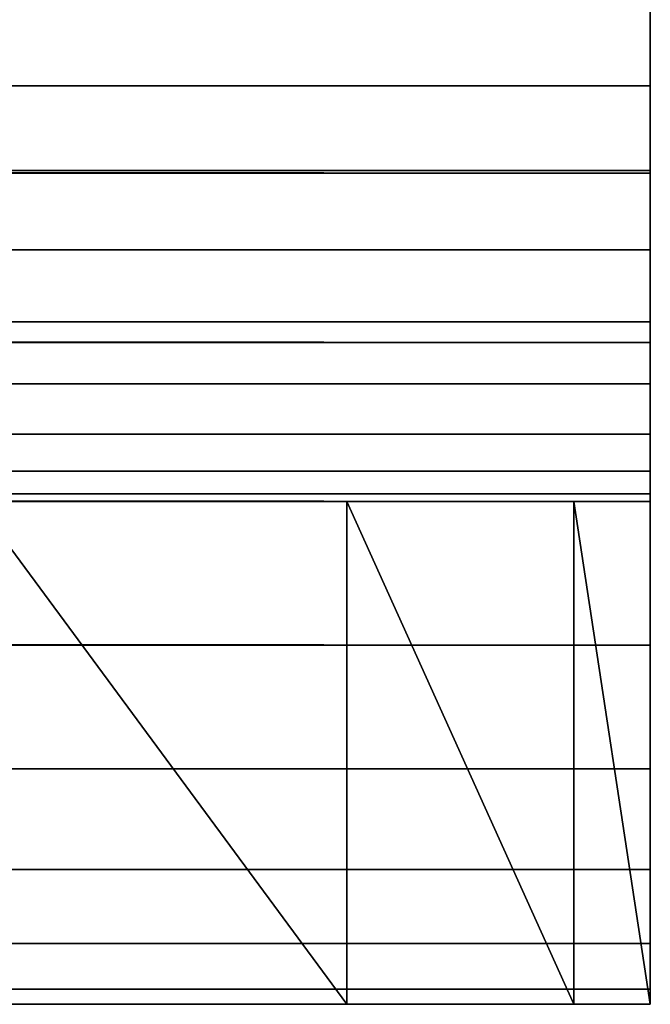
# Model space of a CAD drawing. Extents: x 0 to 46.2, y 0 to 30.
# Tile 75 of 164: x 42.975 to 43.1, y 0 to 0.196. Entities that reach past the tile are written whole.
import ezdxf

# ---------------------------------------------------------------- set-up
doc = ezdxf.new("R2010")
doc.units = 0
doc.header["$LTSCALE"] = 2.54
doc.layers.get('0').update_dxf_attribs({"color": 13, "linetype": 'CONTINUOUS'})

# ---------------------------------------------------------------- blocks, each defined once
blk = doc.blocks.new('TACA_KUCHENNA_BRESCIA_STL')
at = {"color": 0}
for p, q in [((43.1, 0.16527, 0.20304), (3.1, 0.2, 0.2)), ((43.1, 0.16527, 0.20304), (3.1, 0.2, 0.2)), ((43.1, 0.18264, 0.30152), (3.1, 0.2, 0.3)), ((43.1, 0.18264, 0.30152), (3.1, 0.2, 0.3)), ((43.1, 0.16527, 0.20304), (43.1, 0.2, 0.3)), ((43.1, 0.2, 0.3), (43.1, 0.18264, 0.30152)), ((43.1, 0.16527, 0.20304), (43.1, 0.2, 0.3)), ((43.1, 0.16527, 0.20304), (43.1, 0.2, 0.2)), ((43.1, 0.16527, 0.20304), (43.1, 0.2, 0.2)), ((43.1, 0.2, 0.3), (43.1, 0.18264, 0.30152)), ((43.1, 0.1658, 0.30603), (3.1, 0.18264, 0.30152)), ((43.1, 0.1658, 0.30603), (3.1, 0.18264, 0.30152)), ((43.1, 0.18264, 0.30152), (3.1, 0.18264, 0.30152)), ((43.1, 0.18264, 0.30152), (3.1, 0.18264, 0.30152)), ((43.1, 0.1316, 0.21206), (43.1, 0.18264, 0.30152)), ((43.1, 0.18264, 0.30152), (43.1, 0.1658, 0.30603)), ((43.1, 0.1316, 0.21206), (43.1, 0.18264, 0.30152)), ((43.1, 0.16527, 0.20304), (43.1, 0.18264, 0.30152)), ((43.1, 0.16527, 0.20304), (43.1, 0.18264, 0.30152)), ((43.1, 0.18264, 0.30152), (43.1, 0.1658, 0.30603)), ((43.1, 0.15, 0.3134), (3.1, 0.1658, 0.30603)), ((43.1, 0.15, 0.3134), (3.1, 0.1658, 0.30603)), ((43.1, 0.1658, 0.30603), (3.1, 0.1658, 0.30603)), ((43.1, 0.1658, 0.30603), (3.1, 0.1658, 0.30603)), ((43.1, 0.16527, 0.20304), (3.1, 0.16527, 0.20304)), ((43.1, 0.16527, 0.20304), (3.1, 0.16527, 0.20304)), ((43.1, 0.1316, 0.21206), (3.1, 0.16527, 0.20304)), ((43.1, 0.1316, 0.21206), (3.1, 0.16527, 0.20304)), ((43.1, 0.1, 0.22679), (43.1, 0.1658, 0.30603)), ((43.1, 0.1658, 0.30603), (43.1, 0.15, 0.3134)), ((43.1, 0.1, 0.22679), (43.1, 0.1658, 0.30603)), ((43.1, 0.1316, 0.21206), (43.1, 0.1658, 0.30603)), ((43.1, 0.1316, 0.21206), (43.1, 0.1658, 0.30603)), ((43.1, 0.1658, 0.30603), (43.1, 0.15, 0.3134)), ((43.1, 0.1316, 0.21206), (43.1, 0.16527, 0.20304)), ((43.1, 0.1316, 0.21206), (43.1, 0.16527, 0.20304)), ((43.1, 0.13572, 0.3234), (3.1, 0.15, 0.3134)), ((43.1, 0.13572, 0.3234), (3.1, 0.15, 0.3134)), ((43.1, 0.15, 0.3134), (3.1, 0.15, 0.3134)), ((43.1, 0.15, 0.3134), (3.1, 0.15, 0.3134)), ((43.1, 0.07144, 0.24679), (43.1, 0.15, 0.3134)), ((43.1, 0.15, 0.3134), (43.1, 0.13572, 0.3234)), ((43.1, 0.07144, 0.24679), (43.1, 0.15, 0.3134)), ((43.1, 0.1, 0.22679), (43.1, 0.15, 0.3134)), ((43.1, 0.1, 0.22679), (43.1, 0.15, 0.3134)), ((43.1, 0.15, 0.3134), (43.1, 0.13572, 0.3234)), ((43.1, 0.1234, 0.33572), (3.1, 0.13572, 0.3234)), ((43.1, 0.1234, 0.33572), (3.1, 0.13572, 0.3234)), ((43.1, 0.13572, 0.3234), (3.1, 0.13572, 0.3234)), ((43.1, 0.13572, 0.3234), (3.1, 0.13572, 0.3234)), ((43.1, 0.04679, 0.27144), (43.1, 0.13572, 0.3234)), ((43.1, 0.13572, 0.3234), (43.1, 0.1234, 0.33572)), ((43.1, 0.04679, 0.27144), (43.1, 0.13572, 0.3234)), ((43.1, 0.07144, 0.24679), (43.1, 0.13572, 0.3234)), ((43.1, 0.07144, 0.24679), (43.1, 0.13572, 0.3234)), ((43.1, 0.13572, 0.3234), (43.1, 0.1234, 0.33572)), ((43.1, 0.1316, 0.21206), (3.1, 0.1316, 0.21206)), ((43.1, 0.1316, 0.21206), (3.1, 0.1316, 0.21206)), ((43.1, 0.1, 0.22679), (3.1, 0.1316, 0.21206)), ((43.1, 0.1, 0.22679), (3.1, 0.1316, 0.21206)), ((43.1, 0.1, 0.22679), (43.1, 0.1316, 0.21206)), ((43.1, 0.1, 0.22679), (43.1, 0.1316, 0.21206)), ((43.1, 0.1134, 0.35), (3.1, 0.1234, 0.33572)), ((43.1, 0.1134, 0.35), (3.1, 0.1234, 0.33572)), ((43.1, 0.1234, 0.33572), (3.1, 0.1234, 0.33572)), ((43.1, 0.1234, 0.33572), (3.1, 0.1234, 0.33572)), ((43.1, 0.0268, 0.3), (43.1, 0.1234, 0.33572)), ((43.1, 0.1234, 0.33572), (43.1, 0.1134, 0.35)), ((43.1, 0.0268, 0.3), (43.1, 0.1234, 0.33572)), ((43.1, 0.04679, 0.27144), (43.1, 0.1234, 0.33572)), ((43.1, 0.04679, 0.27144), (43.1, 0.1234, 0.33572)), ((43.1, 0.1234, 0.33572), (43.1, 0.1134, 0.35)), ((43.1, 0.10603, 0.3658), (3.1, 0.1134, 0.35)), ((43.1, 0.10603, 0.3658), (3.1, 0.1134, 0.35)), ((43.1, 0.1134, 0.35), (3.1, 0.1134, 0.35)), ((43.1, 0.1134, 0.35), (3.1, 0.1134, 0.35)), ((43.1, 0.01206, 0.3316), (43.1, 0.1134, 0.35)), ((43.1, 0.1134, 0.35), (43.1, 0.10603, 0.3658)), ((43.1, 0.01206, 0.3316), (43.1, 0.1134, 0.35)), ((43.1, 0.0268, 0.3), (43.1, 0.1134, 0.35)), ((43.1, 0.0268, 0.3), (43.1, 0.1134, 0.35)), ((43.1, 0.1134, 0.35), (43.1, 0.10603, 0.3658)), ((43.1, 0.10152, 0.38264), (3.1, 0.10603, 0.3658)), ((43.1, 0.10152, 0.38264), (3.1, 0.10603, 0.3658)), ((43.1, 0.10603, 0.3658), (3.1, 0.10603, 0.3658)), ((43.1, 0.10603, 0.3658), (3.1, 0.10603, 0.3658)), ((43.1, 0.00304, 0.36527), (43.1, 0.10603, 0.3658)), ((43.1, 0.10603, 0.3658), (43.1, 0.10152, 0.38264)), ((43.1, 0.00304, 0.36527), (43.1, 0.10603, 0.3658)), ((43.1, 0.01206, 0.3316), (43.1, 0.10603, 0.3658)), ((43.1, 0.01206, 0.3316), (43.1, 0.10603, 0.3658)), ((43.1, 0.10603, 0.3658), (43.1, 0.10152, 0.38264)), ((43.1, 0.1, 0.4), (3.1, 0.10152, 0.38264)), ((43.1, 0.1, 0.4), (3.1, 0.10152, 0.38264)), ((43.1, 0.10152, 0.38264), (3.1, 0.10152, 0.38264)), ((43.1, 0.10152, 0.38264), (3.1, 0.10152, 0.38264)), ((43.1, 0.1, 0.22679), (3.1, 0.1, 0.22679)), ((43.1, 0.1, 0.22679), (3.1, 0.1, 0.22679)), ((43.1, 0.07144, 0.24679), (3.1, 0.1, 0.22679)), ((43.1, 0.07144, 0.24679), (3.1, 0.1, 0.22679)), ((3.1, 0.1, 0.4), (43.1, 0.1, 0.4)), ((3.1, 0.1, 0.4), (43.1, 0.1, 0.4)), ((43.1, 0.1, 0.4), (4.1, 0.1, 2.7)), ((43.1, 0.1, 0.4), (4.1, 0.1, 2.7)), ((42.1, 0.1, 2.7), (43.1, 0.1, 0.4)), ((43.08481, 0.1, 1.87365), (42.1, 0.1, 2.7)), ((42.1, 0.1, 2.7), (43.03969, 0.1, 2.04202)), ((43.08481, 0.1, 1.87365), (42.1, 0.1, 2.7)), ((43.1, 0.1, 1.7), (42.1, 0.1, 2.7)), ((43.1, 0.1, 1.7), (42.1, 0.1, 2.7)), ((42.1, 0.1, 2.7), (43.1, 0.1, 0.4)), ((42.1, 0.1, 2.7), (43.03969, 0.1, 2.04202)), ((42.96602, 0.1, 2.2), (43.03969, 0.1, 2.04202)), ((42.96602, 0.1, 2.2), (43.03969, 0.1, 2.04202)), ((42.96602, 0.1, 2.2), (43.03969, 0, 2.04202)), ((42.96602, 0.1, 2.2), (43.03969, 0, 2.04202)), ((43.03969, 0.1, 2.04202), (43.08481, 0.1, 1.87365)), ((43.03969, 0.1, 2.04202), (43.08481, 0.1, 1.87365)), ((43.03969, 0.1, 2.04202), (43.08481, 0, 1.87365)), ((43.03969, 0.1, 2.04202), (43.08481, 0, 1.87365)), ((43.03969, 0.1, 2.04202), (43.03969, 0, 2.04202)), ((43.03969, 0.1, 2.04202), (43.03969, 0, 2.04202)), ((43.08481, 0.1, 1.87365), (43.1, 0.1, 1.7)), ((43.08481, 0.1, 1.87365), (43.1, 0.1, 1.7)), ((43.08481, 0.1, 1.87365), (43.1, 0, 1.7)), ((43.08481, 0.1, 1.87365), (43.1, 0, 1.7)), ((43.08481, 0.1, 1.87365), (43.08481, 0, 1.87365)), ((43.08481, 0.1, 1.87365), (43.08481, 0, 1.87365)), ((43.1, 0, 0.4), (43.1, 0.10152, 0.38264)), ((43.1, 0.10152, 0.38264), (43.1, 0.1, 0.4)), ((43.1, 0, 0.4), (43.1, 0.10152, 0.38264)), ((43.1, 0.00304, 0.36527), (43.1, 0.10152, 0.38264)), ((43.1, 0.00304, 0.36527), (43.1, 0.10152, 0.38264)), ((43.1, 0.10152, 0.38264), (43.1, 0.1, 0.4)), ((43.1, 0.1, 0.4), (43.1, 0, 0.4)), ((43.1, 0.07144, 0.24679), (43.1, 0.1, 0.22679)), ((43.1, 0.07144, 0.24679), (43.1, 0.1, 0.22679)), ((43.1, 0, 0.4), (43.1, 0.1, 1.7)), ((43.1, 0.1, 1.7), (43.1, 0, 1.7)), ((43.1, 0, 0.4), (43.1, 0.1, 1.7)), ((43.1, 0.1, 0.4), (43.1, 0, 0.4)), ((43.1, 0.1, 0.4), (43.1, 0.1, 1.7)), ((43.1, 0.1, 0.4), (43.1, 0.1, 1.7)), ((43.1, 0.1, 1.7), (43.1, 0, 1.7)), ((43.1, 0.07144, 0.24679), (3.1, 0.07144, 0.24679)), ((43.1, 0.07144, 0.24679), (3.1, 0.07144, 0.24679)), ((43.1, 0.04679, 0.27144), (3.1, 0.07144, 0.24679)), ((43.1, 0.04679, 0.27144), (3.1, 0.07144, 0.24679)), ((43.1, 0.04679, 0.27144), (43.1, 0.07144, 0.24679)), ((43.1, 0.04679, 0.27144), (43.1, 0.07144, 0.24679)), ((43.1, 0.04679, 0.27144), (3.1, 0.04679, 0.27144)), ((43.1, 0.04679, 0.27144), (3.1, 0.04679, 0.27144)), ((43.1, 0.0268, 0.3), (3.1, 0.04679, 0.27144)), ((43.1, 0.0268, 0.3), (3.1, 0.04679, 0.27144)), ((43.1, 0.0268, 0.3), (43.1, 0.04679, 0.27144)), ((43.1, 0.0268, 0.3), (43.1, 0.04679, 0.27144)), ((43.1, 0.0268, 0.3), (3.1, 0.0268, 0.3)), ((43.1, 0.0268, 0.3), (3.1, 0.0268, 0.3)), ((43.1, 0.01206, 0.3316), (3.1, 0.0268, 0.3)), ((43.1, 0.01206, 0.3316), (3.1, 0.0268, 0.3)), ((43.1, 0.01206, 0.3316), (43.1, 0.0268, 0.3)), ((43.1, 0.01206, 0.3316), (43.1, 0.0268, 0.3)), ((43.1, 0.01206, 0.3316), (3.1, 0.01206, 0.3316)), ((43.1, 0.01206, 0.3316), (3.1, 0.01206, 0.3316)), ((43.1, 0.00304, 0.36527), (3.1, 0.01206, 0.3316)), ((43.1, 0.00304, 0.36527), (3.1, 0.01206, 0.3316)), ((43.1, 0.00304, 0.36527), (43.1, 0.01206, 0.3316)), ((43.1, 0.00304, 0.36527), (43.1, 0.01206, 0.3316)), ((43.1, 0.00304, 0.36527), (3.1, 0.00304, 0.36527)), ((43.1, 0.00304, 0.36527), (3.1, 0.00304, 0.36527)), ((43.1, 0, 0.4), (3.1, 0.00304, 0.36527)), ((43.1, 0, 0.4), (3.1, 0.00304, 0.36527)), ((43.1, 0, 0.4), (43.1, 0.00304, 0.36527)), ((43.1, 0, 0.4), (43.1, 0.00304, 0.36527)), ((43.1, 0, 0.4), (3.1, 0, 0.4)), ((43.1, 0, 0.4), (3.1, 0, 0.4)), ((43.1, 0, 1.7), (42.1, 0, 2.7)), ((42.1, 0, 2.7), (43.1, 0, 0.4)), ((43.1, 0, 1.7), (42.1, 0, 2.7)), ((43.08481, 0, 1.87365), (42.1, 0, 2.7)), ((42.1, 0, 2.7), (43.1, 0, 0.4)), ((43.03969, 0, 2.04202), (42.1, 0, 2.7)), ((43.08481, 0, 1.87365), (42.1, 0, 2.7)), ((43.03969, 0, 2.04202), (42.1, 0, 2.7)), ((43.03969, 0, 2.04202), (42.96602, 0, 2.2)), ((43.03969, 0, 2.04202), (42.96602, 0, 2.2)), ((43.08481, 0, 1.87365), (43.03969, 0, 2.04202)), ((43.08481, 0, 1.87365), (43.03969, 0, 2.04202)), ((43.1, 0, 1.7), (43.08481, 0, 1.87365)), ((43.1, 0, 1.7), (43.08481, 0, 1.87365)), ((43.1, 0, 1.7), (43.1, 0, 0.4)), ((43.1, 0, 1.7), (43.1, 0, 0.4))]:
    blk.add_line(p, q, dxfattribs=at)
mesh = blk.add_polyface(dxfattribs=at)
corners = [(43.1, 0.16527, 0.20304), (3.1, 0.2, 0.2), (43.1, 0.2, 0.2)]
mesh.append_faces([[corners[k] for k in face] for face in [(0, 1, 2)]], dxfattribs={"color": 0})
mesh = blk.add_polyface(dxfattribs=at)
corners = [(43.1, 0.16527, 0.20304), (3.1, 0.16527, 0.20304), (3.1, 0.2, 0.2)]
mesh.append_faces([[corners[k] for k in face] for face in [(0, 1, 2)]], dxfattribs={"color": 0})
mesh = blk.add_polyface(dxfattribs=at)
corners = [(43.1, 0.18264, 0.30152), (3.1, 0.2, 0.3), (3.1, 0.18264, 0.30152)]
mesh.append_faces([[corners[k] for k in face] for face in [(0, 1, 2)]], dxfattribs={"color": 0})
mesh = blk.add_polyface(dxfattribs=at)
corners = [(43.1, 0.2, 0.3), (3.1, 0.2, 0.3), (43.1, 0.18264, 0.30152)]
mesh.append_faces([[corners[k] for k in face] for face in [(0, 1, 2)]], dxfattribs={"color": 0})
mesh = blk.add_polyface(dxfattribs=at)
corners = [(43.1, 0.2, 0.3), (43.1, 0.18264, 0.30152), (43.1, 0.16527, 0.20304)]
mesh.append_faces([[corners[k] for k in face] for face in [(0, 1, 2)]], dxfattribs={"color": 0})
mesh = blk.add_polyface(dxfattribs=at)
corners = [(43.1, 0.2, 0.3), (43.1, 0.16527, 0.20304), (43.1, 0.2, 0.2)]
mesh.append_faces([[corners[k] for k in face] for face in [(0, 1, 2)]], dxfattribs={"color": 0})
mesh = blk.add_polyface(dxfattribs=at)
corners = [(43.1, 0.1658, 0.30603), (3.1, 0.18264, 0.30152), (3.1, 0.1658, 0.30603)]
mesh.append_faces([[corners[k] for k in face] for face in [(0, 1, 2)]], dxfattribs={"color": 0})
mesh = blk.add_polyface(dxfattribs=at)
corners = [(43.1, 0.18264, 0.30152), (3.1, 0.18264, 0.30152), (43.1, 0.1658, 0.30603)]
mesh.append_faces([[corners[k] for k in face] for face in [(0, 1, 2)]], dxfattribs={"color": 0})
mesh = blk.add_polyface(dxfattribs=at)
corners = [(43.1, 0.18264, 0.30152), (43.1, 0.1658, 0.30603), (43.1, 0.1316, 0.21206)]
mesh.append_faces([[corners[k] for k in face] for face in [(0, 1, 2)]], dxfattribs={"color": 0})
mesh = blk.add_polyface(dxfattribs=at)
corners = [(43.1, 0.18264, 0.30152), (43.1, 0.1316, 0.21206), (43.1, 0.16527, 0.20304)]
mesh.append_faces([[corners[k] for k in face] for face in [(0, 1, 2)]], dxfattribs={"color": 0})
mesh = blk.add_polyface(dxfattribs=at)
corners = [(43.1, 0.15, 0.3134), (3.1, 0.1658, 0.30603), (3.1, 0.15, 0.3134)]
mesh.append_faces([[corners[k] for k in face] for face in [(0, 1, 2)]], dxfattribs={"color": 0})
mesh = blk.add_polyface(dxfattribs=at)
corners = [(43.1, 0.1658, 0.30603), (3.1, 0.1658, 0.30603), (43.1, 0.15, 0.3134)]
mesh.append_faces([[corners[k] for k in face] for face in [(0, 1, 2)]], dxfattribs={"color": 0})
mesh = blk.add_polyface(dxfattribs=at)
corners = [(43.1, 0.1316, 0.21206), (3.1, 0.16527, 0.20304), (43.1, 0.16527, 0.20304)]
mesh.append_faces([[corners[k] for k in face] for face in [(0, 1, 2)]], dxfattribs={"color": 0})
mesh = blk.add_polyface(dxfattribs=at)
corners = [(43.1, 0.1316, 0.21206), (3.1, 0.1316, 0.21206), (3.1, 0.16527, 0.20304)]
mesh.append_faces([[corners[k] for k in face] for face in [(0, 1, 2)]], dxfattribs={"color": 0})
mesh = blk.add_polyface(dxfattribs=at)
corners = [(43.1, 0.1658, 0.30603), (43.1, 0.15, 0.3134), (43.1, 0.1, 0.22679)]
mesh.append_faces([[corners[k] for k in face] for face in [(0, 1, 2)]], dxfattribs={"color": 0})
mesh = blk.add_polyface(dxfattribs=at)
corners = [(43.1, 0.1658, 0.30603), (43.1, 0.1, 0.22679), (43.1, 0.1316, 0.21206)]
mesh.append_faces([[corners[k] for k in face] for face in [(0, 1, 2)]], dxfattribs={"color": 0})
mesh = blk.add_polyface(dxfattribs=at)
corners = [(43.1, 0.13572, 0.3234), (3.1, 0.15, 0.3134), (3.1, 0.13572, 0.3234)]
mesh.append_faces([[corners[k] for k in face] for face in [(0, 1, 2)]], dxfattribs={"color": 0})
mesh = blk.add_polyface(dxfattribs=at)
corners = [(43.1, 0.15, 0.3134), (3.1, 0.15, 0.3134), (43.1, 0.13572, 0.3234)]
mesh.append_faces([[corners[k] for k in face] for face in [(0, 1, 2)]], dxfattribs={"color": 0})
mesh = blk.add_polyface(dxfattribs=at)
corners = [(43.1, 0.15, 0.3134), (43.1, 0.13572, 0.3234), (43.1, 0.07144, 0.24679)]
mesh.append_faces([[corners[k] for k in face] for face in [(0, 1, 2)]], dxfattribs={"color": 0})
mesh = blk.add_polyface(dxfattribs=at)
corners = [(43.1, 0.15, 0.3134), (43.1, 0.07144, 0.24679), (43.1, 0.1, 0.22679)]
mesh.append_faces([[corners[k] for k in face] for face in [(0, 1, 2)]], dxfattribs={"color": 0})
mesh = blk.add_polyface(dxfattribs=at)
corners = [(43.1, 0.1234, 0.33572), (3.1, 0.13572, 0.3234), (3.1, 0.1234, 0.33572)]
mesh.append_faces([[corners[k] for k in face] for face in [(0, 1, 2)]], dxfattribs={"color": 0})
mesh = blk.add_polyface(dxfattribs=at)
corners = [(43.1, 0.1234, 0.33572), (43.1, 0.13572, 0.3234), (3.1, 0.13572, 0.3234)]
mesh.append_faces([[corners[k] for k in face] for face in [(0, 1, 2)]], dxfattribs={"color": 0})
mesh = blk.add_polyface(dxfattribs=at)
corners = [(43.1, 0.13572, 0.3234), (43.1, 0.1234, 0.33572), (43.1, 0.04679, 0.27144)]
mesh.append_faces([[corners[k] for k in face] for face in [(0, 1, 2)]], dxfattribs={"color": 0})
mesh = blk.add_polyface(dxfattribs=at)
corners = [(43.1, 0.13572, 0.3234), (43.1, 0.04679, 0.27144), (43.1, 0.07144, 0.24679)]
mesh.append_faces([[corners[k] for k in face] for face in [(0, 1, 2)]], dxfattribs={"color": 0})
mesh = blk.add_polyface(dxfattribs=at)
corners = [(43.1, 0.1, 0.22679), (3.1, 0.1316, 0.21206), (43.1, 0.1316, 0.21206)]
mesh.append_faces([[corners[k] for k in face] for face in [(0, 1, 2)]], dxfattribs={"color": 0})
mesh = blk.add_polyface(dxfattribs=at)
corners = [(43.1, 0.1, 0.22679), (3.1, 0.1, 0.22679), (3.1, 0.1316, 0.21206)]
mesh.append_faces([[corners[k] for k in face] for face in [(0, 1, 2)]], dxfattribs={"color": 0})
mesh = blk.add_polyface(dxfattribs=at)
corners = [(43.1, 0.1134, 0.35), (3.1, 0.1234, 0.33572), (3.1, 0.1134, 0.35)]
mesh.append_faces([[corners[k] for k in face] for face in [(0, 1, 2)]], dxfattribs={"color": 0})
mesh = blk.add_polyface(dxfattribs=at)
corners = [(43.1, 0.1134, 0.35), (43.1, 0.1234, 0.33572), (3.1, 0.1234, 0.33572)]
mesh.append_faces([[corners[k] for k in face] for face in [(0, 1, 2)]], dxfattribs={"color": 0})
mesh = blk.add_polyface(dxfattribs=at)
corners = [(43.1, 0.1234, 0.33572), (43.1, 0.1134, 0.35), (43.1, 0.0268, 0.3)]
mesh.append_faces([[corners[k] for k in face] for face in [(0, 1, 2)]], dxfattribs={"color": 0})
mesh = blk.add_polyface(dxfattribs=at)
corners = [(43.1, 0.1234, 0.33572), (43.1, 0.0268, 0.3), (43.1, 0.04679, 0.27144)]
mesh.append_faces([[corners[k] for k in face] for face in [(0, 1, 2)]], dxfattribs={"color": 0})
mesh = blk.add_polyface(dxfattribs=at)
corners = [(43.1, 0.10603, 0.3658), (3.1, 0.1134, 0.35), (3.1, 0.10603, 0.3658)]
mesh.append_faces([[corners[k] for k in face] for face in [(0, 1, 2)]], dxfattribs={"color": 0})
mesh = blk.add_polyface(dxfattribs=at)
corners = [(43.1, 0.10603, 0.3658), (43.1, 0.1134, 0.35), (3.1, 0.1134, 0.35)]
mesh.append_faces([[corners[k] for k in face] for face in [(0, 1, 2)]], dxfattribs={"color": 0})
mesh = blk.add_polyface(dxfattribs=at)
corners = [(43.1, 0.1134, 0.35), (43.1, 0.10603, 0.3658), (43.1, 0.01206, 0.3316)]
mesh.append_faces([[corners[k] for k in face] for face in [(0, 1, 2)]], dxfattribs={"color": 0})
mesh = blk.add_polyface(dxfattribs=at)
corners = [(43.1, 0.1134, 0.35), (43.1, 0.01206, 0.3316), (43.1, 0.0268, 0.3)]
mesh.append_faces([[corners[k] for k in face] for face in [(0, 1, 2)]], dxfattribs={"color": 0})
mesh = blk.add_polyface(dxfattribs=at)
corners = [(43.1, 0.10152, 0.38264), (3.1, 0.10603, 0.3658), (3.1, 0.10152, 0.38264)]
mesh.append_faces([[corners[k] for k in face] for face in [(0, 1, 2)]], dxfattribs={"color": 0})
mesh = blk.add_polyface(dxfattribs=at)
corners = [(43.1, 0.10152, 0.38264), (43.1, 0.10603, 0.3658), (3.1, 0.10603, 0.3658)]
mesh.append_faces([[corners[k] for k in face] for face in [(0, 1, 2)]], dxfattribs={"color": 0})
mesh = blk.add_polyface(dxfattribs=at)
corners = [(43.1, 0.10603, 0.3658), (43.1, 0.10152, 0.38264), (43.1, 0.00304, 0.36527)]
mesh.append_faces([[corners[k] for k in face] for face in [(0, 1, 2)]], dxfattribs={"color": 0})
mesh = blk.add_polyface(dxfattribs=at)
corners = [(43.1, 0.10603, 0.3658), (43.1, 0.00304, 0.36527), (43.1, 0.01206, 0.3316)]
mesh.append_faces([[corners[k] for k in face] for face in [(0, 1, 2)]], dxfattribs={"color": 0})
mesh = blk.add_polyface(dxfattribs=at)
corners = [(43.1, 0.1, 0.4), (3.1, 0.10152, 0.38264), (3.1, 0.1, 0.4)]
mesh.append_faces([[corners[k] for k in face] for face in [(0, 1, 2)]], dxfattribs={"color": 0})
mesh = blk.add_polyface(dxfattribs=at)
corners = [(43.1, 0.1, 0.4), (43.1, 0.10152, 0.38264), (3.1, 0.10152, 0.38264)]
mesh.append_faces([[corners[k] for k in face] for face in [(0, 1, 2)]], dxfattribs={"color": 0})
mesh = blk.add_polyface(dxfattribs=at)
corners = [(43.1, 0.07144, 0.24679), (3.1, 0.1, 0.22679), (43.1, 0.1, 0.22679)]
mesh.append_faces([[corners[k] for k in face] for face in [(0, 1, 2)]], dxfattribs={"color": 0})
mesh = blk.add_polyface(dxfattribs=at)
corners = [(43.1, 0.07144, 0.24679), (3.1, 0.07144, 0.24679), (3.1, 0.1, 0.22679)]
mesh.append_faces([[corners[k] for k in face] for face in [(0, 1, 2)]], dxfattribs={"color": 0})
mesh = blk.add_polyface(dxfattribs=at)
corners = [(4.1, 0.1, 2.7), (43.1, 0.1, 0.4), (3.1, 0.1, 0.4)]
mesh.append_faces([[corners[k] for k in face] for face in [(0, 1, 2)]], dxfattribs={"color": 0})
mesh = blk.add_polyface(dxfattribs=at)
corners = [(42.1, 0.1, 2.7), (43.1, 0.1, 0.4), (4.1, 0.1, 2.7)]
mesh.append_faces([[corners[k] for k in face] for face in [(0, 1, 2)]], dxfattribs={"color": 0})
mesh = blk.add_polyface(dxfattribs=at)
corners = [(42.1, 0.1, 2.7), (43.03969, 0.1, 2.04202), (43.08481, 0.1, 1.87365)]
mesh.append_faces([[corners[k] for k in face] for face in [(0, 1, 2)]], dxfattribs={"color": 0})
mesh = blk.add_polyface(dxfattribs=at)
corners = [(42.1, 0.1, 2.7), (43.08481, 0.1, 1.87365), (43.1, 0.1, 1.7)]
mesh.append_faces([[corners[k] for k in face] for face in [(0, 1, 2)]], dxfattribs={"color": 0})
mesh = blk.add_polyface(dxfattribs=at)
corners = [(42.1, 0.1, 2.7), (43.1, 0.1, 1.7), (43.1, 0.1, 0.4)]
mesh.append_faces([[corners[k] for k in face] for face in [(0, 1, 2)]], dxfattribs={"color": 0})
mesh = blk.add_polyface(dxfattribs=at)
corners = [(42.1, 0.1, 2.7), (42.96602, 0.1, 2.2), (43.03969, 0.1, 2.04202)]
mesh.append_faces([[corners[k] for k in face] for face in [(0, 1, 2)]], dxfattribs={"color": 0})
mesh = blk.add_polyface(dxfattribs=at)
corners = [(42.96602, 0.1, 2.2), (43.03969, 0, 2.04202), (43.03969, 0.1, 2.04202)]
mesh.append_faces([[corners[k] for k in face] for face in [(0, 1, 2)]], dxfattribs={"color": 0})
mesh = blk.add_polyface(dxfattribs=at)
corners = [(42.96602, 0.1, 2.2), (42.96602, 0, 2.2), (43.03969, 0, 2.04202)]
mesh.append_faces([[corners[k] for k in face] for face in [(0, 1, 2)]], dxfattribs={"color": 0})
mesh = blk.add_polyface(dxfattribs=at)
corners = [(43.03969, 0.1, 2.04202), (43.08481, 0, 1.87365), (43.08481, 0.1, 1.87365)]
mesh.append_faces([[corners[k] for k in face] for face in [(0, 1, 2)]], dxfattribs={"color": 0})
mesh = blk.add_polyface(dxfattribs=at)
corners = [(43.03969, 0.1, 2.04202), (43.03969, 0, 2.04202), (43.08481, 0, 1.87365)]
mesh.append_faces([[corners[k] for k in face] for face in [(0, 1, 2)]], dxfattribs={"color": 0})
mesh = blk.add_polyface(dxfattribs=at)
corners = [(43.08481, 0.1, 1.87365), (43.1, 0, 1.7), (43.1, 0.1, 1.7)]
mesh.append_faces([[corners[k] for k in face] for face in [(0, 1, 2)]], dxfattribs={"color": 0})
mesh = blk.add_polyface(dxfattribs=at)
corners = [(43.08481, 0.1, 1.87365), (43.08481, 0, 1.87365), (43.1, 0, 1.7)]
mesh.append_faces([[corners[k] for k in face] for face in [(0, 1, 2)]], dxfattribs={"color": 0})
mesh = blk.add_polyface(dxfattribs=at)
corners = [(43.1, 0.10152, 0.38264), (43.1, 0.1, 0.4), (43.1, 0, 0.4)]
mesh.append_faces([[corners[k] for k in face] for face in [(0, 1, 2)]], dxfattribs={"color": 0})
mesh = blk.add_polyface(dxfattribs=at)
corners = [(43.1, 0.10152, 0.38264), (43.1, 0, 0.4), (43.1, 0.00304, 0.36527)]
mesh.append_faces([[corners[k] for k in face] for face in [(0, 1, 2)]], dxfattribs={"color": 0})
mesh = blk.add_polyface(dxfattribs=at)
corners = [(43.1, 0.1, 1.7), (43.1, 0, 1.7), (43.1, 0, 0.4)]
mesh.append_faces([[corners[k] for k in face] for face in [(0, 1, 2)]], dxfattribs={"color": 0})
mesh = blk.add_polyface(dxfattribs=at)
corners = [(43.1, 0.1, 1.7), (43.1, 0, 0.4), (43.1, 0.1, 0.4)]
mesh.append_faces([[corners[k] for k in face] for face in [(0, 1, 2)]], dxfattribs={"color": 0})
mesh = blk.add_polyface(dxfattribs=at)
corners = [(43.1, 0.04679, 0.27144), (3.1, 0.07144, 0.24679), (43.1, 0.07144, 0.24679)]
mesh.append_faces([[corners[k] for k in face] for face in [(0, 1, 2)]], dxfattribs={"color": 0})
mesh = blk.add_polyface(dxfattribs=at)
corners = [(43.1, 0.04679, 0.27144), (3.1, 0.04679, 0.27144), (3.1, 0.07144, 0.24679)]
mesh.append_faces([[corners[k] for k in face] for face in [(0, 1, 2)]], dxfattribs={"color": 0})
mesh = blk.add_polyface(dxfattribs=at)
corners = [(43.1, 0.0268, 0.3), (3.1, 0.04679, 0.27144), (43.1, 0.04679, 0.27144)]
mesh.append_faces([[corners[k] for k in face] for face in [(0, 1, 2)]], dxfattribs={"color": 0})
mesh = blk.add_polyface(dxfattribs=at)
corners = [(3.1, 0.0268, 0.3), (3.1, 0.04679, 0.27144), (43.1, 0.0268, 0.3)]
mesh.append_faces([[corners[k] for k in face] for face in [(0, 1, 2)]], dxfattribs={"color": 0})
mesh = blk.add_polyface(dxfattribs=at)
corners = [(43.1, 0.01206, 0.3316), (3.1, 0.0268, 0.3), (43.1, 0.0268, 0.3)]
mesh.append_faces([[corners[k] for k in face] for face in [(0, 1, 2)]], dxfattribs={"color": 0})
mesh = blk.add_polyface(dxfattribs=at)
corners = [(3.1, 0.01206, 0.3316), (3.1, 0.0268, 0.3), (43.1, 0.01206, 0.3316)]
mesh.append_faces([[corners[k] for k in face] for face in [(0, 1, 2)]], dxfattribs={"color": 0})
mesh = blk.add_polyface(dxfattribs=at)
corners = [(43.1, 0.00304, 0.36527), (3.1, 0.01206, 0.3316), (43.1, 0.01206, 0.3316)]
mesh.append_faces([[corners[k] for k in face] for face in [(0, 1, 2)]], dxfattribs={"color": 0})
mesh = blk.add_polyface(dxfattribs=at)
corners = [(3.1, 0.00304, 0.36527), (3.1, 0.01206, 0.3316), (43.1, 0.00304, 0.36527)]
mesh.append_faces([[corners[k] for k in face] for face in [(0, 1, 2)]], dxfattribs={"color": 0})
mesh = blk.add_polyface(dxfattribs=at)
corners = [(43.1, 0, 0.4), (3.1, 0.00304, 0.36527), (43.1, 0.00304, 0.36527)]
mesh.append_faces([[corners[k] for k in face] for face in [(0, 1, 2)]], dxfattribs={"color": 0})
mesh = blk.add_polyface(dxfattribs=at)
corners = [(3.1, 0, 0.4), (3.1, 0.00304, 0.36527), (43.1, 0, 0.4)]
mesh.append_faces([[corners[k] for k in face] for face in [(0, 1, 2)]], dxfattribs={"color": 0})
mesh = blk.add_polyface(dxfattribs=at)
corners = [(42.1, 0, 2.7), (3.1, 0, 0.4), (43.1, 0, 0.4)]
mesh.append_faces([[corners[k] for k in face] for face in [(0, 1, 2)]], dxfattribs={"color": 0})
mesh = blk.add_polyface(dxfattribs=at)
corners = [(42.1, 0, 2.7), (43.1, 0, 0.4), (43.1, 0, 1.7)]
mesh.append_faces([[corners[k] for k in face] for face in [(0, 1, 2)]], dxfattribs={"color": 0})
mesh = blk.add_polyface(dxfattribs=at)
corners = [(42.1, 0, 2.7), (43.1, 0, 1.7), (43.08481, 0, 1.87365)]
mesh.append_faces([[corners[k] for k in face] for face in [(0, 1, 2)]], dxfattribs={"color": 0})
mesh = blk.add_polyface(dxfattribs=at)
corners = [(42.1, 0, 2.7), (43.08481, 0, 1.87365), (43.03969, 0, 2.04202)]
mesh.append_faces([[corners[k] for k in face] for face in [(0, 1, 2)]], dxfattribs={"color": 0})
mesh = blk.add_polyface(dxfattribs=at)
corners = [(42.1, 0, 2.7), (43.03969, 0, 2.04202), (42.96602, 0, 2.2)]
mesh.append_faces([[corners[k] for k in face] for face in [(0, 1, 2)]], dxfattribs={"color": 0})

msp = doc.modelspace()

# ---------------------------------------------------------------- block references
at = {"color": 0}
msp.add_blockref('TACA_KUCHENNA_BRESCIA_STL', (0, 0), dxfattribs=at)

doc.saveas('drawing.dxf')
